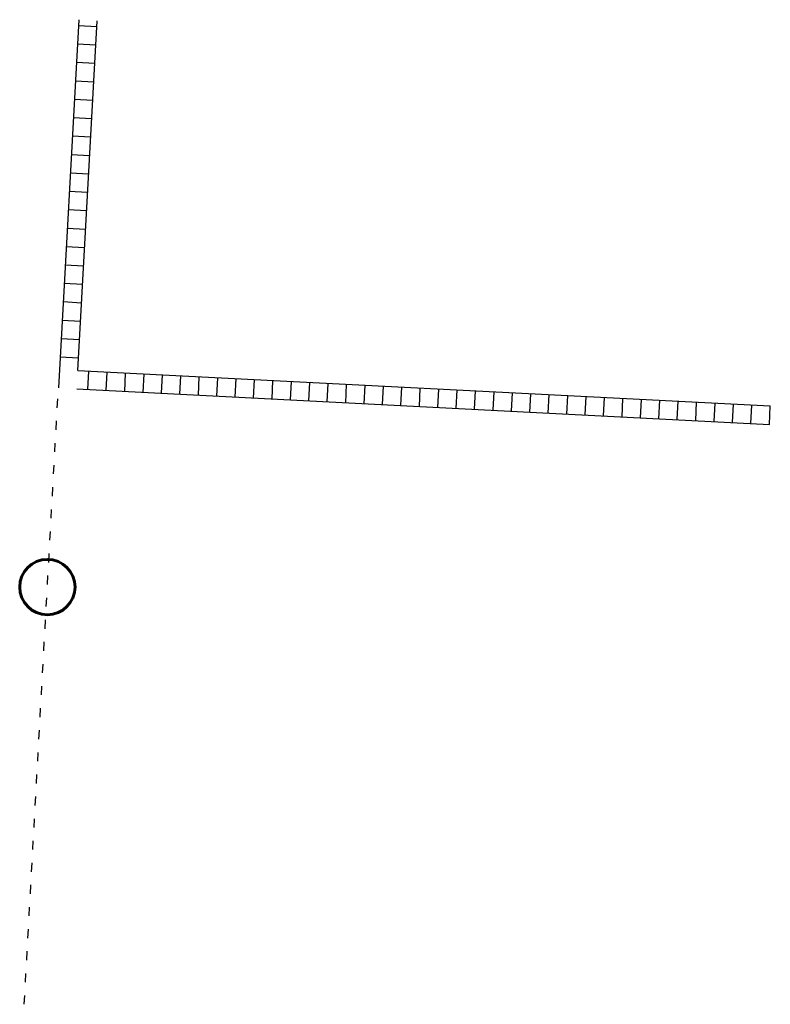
# Model space of a CAD drawing. Header units: metres. Extents: x 7575234 to 29552328, y 2827892 to 11288514.
# Tile 50 of 50: x 29544188 to 29552328, y 2827892 to 2838570. Entities that reach past the tile are written whole.
import ezdxf

# ---------------------------------------------------------------- set-up
doc = ezdxf.new("R2010")
doc.units = ezdxf.units.M
doc.linetypes.add('ACAD_ISO03W100', pattern=[30, 12, -18])
doc.layers.add('Czarny', color=250, linetype='Continuous', lineweight=18)

msp = doc.modelspace()

# ---------------------------------------------------------------- linework, layer by layer
at = {"layer": 'Czarny', "color": 250, "lineweight": 30, "ltscale": 8}
for p, q in [((29544828.833, 2838569.916), (29544607.85, 2834576.025)), ((29544817.751, 2834764.715), (29545028.528, 2838558.867)), ((29544825.371, 2838507.337), (29545025.049, 2838496.244)), ((29544814.277, 2838307.645), (29545013.955, 2838296.552)), ((29544803.184, 2838107.953), (29545002.862, 2838096.86)), ((29544792.09, 2837908.261), (29544991.768, 2837897.168)), ((29544780.997, 2837708.568), (29544980.675, 2837697.476)), ((29544769.903, 2837508.876), (29544969.581, 2837497.784)), ((29544758.81, 2837309.184), (29544958.488, 2837298.091)), ((29544747.716, 2837109.492), (29544947.394, 2837098.399)), ((29544736.623, 2836909.8), (29544936.301, 2836898.707)), ((29544725.529, 2836710.108), (29544925.207, 2836699.015)), ((29544714.436, 2836510.416), (29544914.114, 2836499.323)), ((29544703.342, 2836310.724), (29544903.02, 2836299.631)), ((29544692.248, 2836111.032), (29544891.927, 2836099.939)), ((29544692.248, 2836111.032), (29544891.927, 2836099.939)), ((29544681.155, 2835911.34), (29544880.833, 2835900.247)), ((29544670.061, 2835711.647), (29544869.74, 2835700.555)), ((29544658.968, 2835511.955), (29544858.646, 2835500.863)), ((29544647.874, 2835312.263), (29544847.553, 2835301.17)), ((29544636.781, 2835112.571), (29544836.459, 2835101.478)), ((29544625.687, 2834912.879), (29544825.366, 2834901.786)), ((29544817.751, 2834764.715), (29552327.744, 2834380.956)), ((29544927.18, 2834558.863), (29544937.386, 2834758.602)), ((29545126.919, 2834548.656), (29545137.126, 2834748.395)), ((29545326.658, 2834538.449), (29545336.865, 2834738.189)), ((29545526.398, 2834528.243), (29545536.604, 2834727.982)), ((29545726.137, 2834518.036), (29545736.344, 2834717.775)), ((29545925.877, 2834507.829), (29545936.083, 2834707.569)), ((29546125.616, 2834497.623), (29546135.823, 2834697.362)), ((29546325.355, 2834487.416), (29546335.562, 2834687.156)), ((29546525.095, 2834477.209), (29546535.301, 2834676.949)), ((29546724.834, 2834467.003), (29546735.041, 2834666.742)), ((29546924.574, 2834456.796), (29546934.78, 2834656.536)), ((29547124.313, 2834446.59), (29547134.52, 2834646.329)), ((29547324.052, 2834436.383), (29547334.259, 2834636.122)), ((29547523.792, 2834426.176), (29547533.998, 2834625.916)), ((29547723.531, 2834415.97), (29547733.738, 2834615.709)), ((29547923.271, 2834405.763), (29547933.477, 2834605.502)), ((29548123.01, 2834395.556), (29548133.217, 2834595.296)), ((29544807.544, 2834564.976), (29552317.537, 2834181.217)), ((29548322.749, 2834385.35), (29548332.956, 2834585.089)), ((29548522.489, 2834375.143), (29548532.695, 2834574.882)), ((29548722.228, 2834364.936), (29548732.435, 2834564.676)), ((29548921.967, 2834354.73), (29548932.174, 2834554.469)), ((29549121.707, 2834344.523), (29549131.913, 2834544.262)), ((29549321.446, 2834334.316), (29549331.653, 2834534.056)), ((29549521.186, 2834324.11), (29549531.392, 2834523.849)), ((29549720.925, 2834313.903), (29549731.132, 2834513.642)), ((29549920.664, 2834303.696), (29549930.871, 2834503.436)), ((29550120.404, 2834293.49), (29550130.61, 2834493.229)), ((29550320.143, 2834283.283), (29550330.35, 2834483.022)), ((29550519.883, 2834273.076), (29550530.089, 2834472.816)), ((29550719.622, 2834262.87), (29550729.829, 2834462.609)), ((29550919.361, 2834252.663), (29550929.568, 2834452.403)), ((29551119.101, 2834242.456), (29551129.307, 2834442.196)), ((29551318.84, 2834232.25), (29551329.047, 2834431.989)), ((29551518.58, 2834222.043), (29551528.786, 2834421.783)), ((29551718.319, 2834211.837), (29551728.526, 2834411.576)), ((29551918.058, 2834201.63), (29551928.265, 2834401.369)), ((29552117.798, 2834191.423), (29552128.004, 2834391.163)), ((29552317.537, 2834181.217), (29552327.744, 2834380.956))]:
    msp.add_line(p, q, dxfattribs=at)
at = {"layer": 'Czarny', "color": 16, "linetype": 'ACAD_ISO03W100', "lineweight": 30, "ltscale": 8}
msp.add_line((29544238.014, 2827891.897), (29544607.85, 2834576.025), dxfattribs=at)
at = {"layer": 'Czarny', "color": 16, "lineweight": 60, "ltscale": 8}
msp.add_circle((29544488.367, 2832416.592), 300, dxfattribs=at)

doc.saveas('drawing.dxf')
